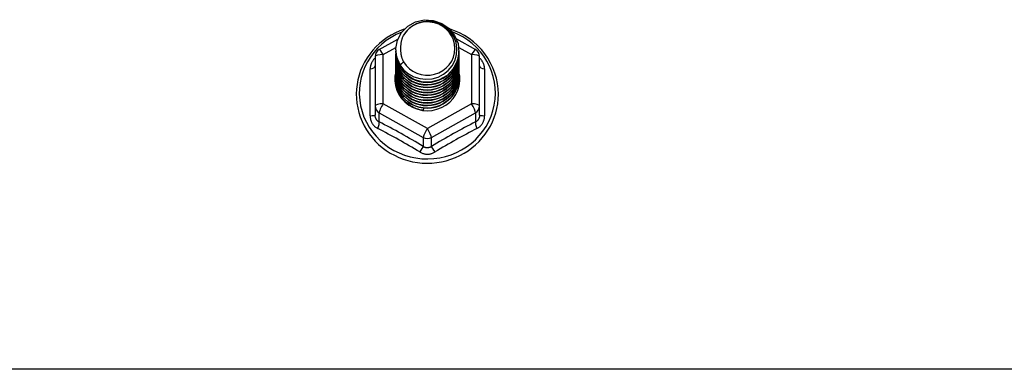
# Model space of a CAD drawing. Header units: inches. Extents: x 96 to 240, y 74 to 100.
# Tile 34 of 65: x 158.63 to 163.41, y 94 to 95.7. Entities that reach past the tile are written whole.
import ezdxf

# ---------------------------------------------------------------- set-up
doc = ezdxf.new("R2010")
doc.units = ezdxf.units.IN
doc.header["$MEASUREMENT"] = 0
doc.layers.add('Visible Edges(ANSI)', color=7, linetype='Continuous', lineweight=25)
doc.layers.add('Visible Tangent Edges(ANSI)', color=7, linetype='Continuous', lineweight=25)

msp = doc.modelspace()

# ---------------------------------------------------------------- linework, layer by layer
at = {"layer": 'Visible Edges(ANSI)'}
for p, q in [((160.3739, 95.5521), (160.4639, 95.6023)), ((160.7488, 95.6038), (160.8414, 95.5521)), ((160.4541, 95.5504), (160.4541, 95.5508)), ((160.3537, 95.5177), (160.3537, 95.2781)), ((160.4541, 95.5379), (160.4541, 95.5383)), ((160.4541, 95.5253), (160.4541, 95.5257)), ((160.4541, 95.5128), (160.4541, 95.5132)), ((160.7612, 95.5441), (160.7612, 95.5445)), ((160.7612, 95.5316), (160.7612, 95.532)), ((160.7612, 95.5191), (160.7612, 95.5195)), ((160.7612, 95.5065), (160.7612, 95.5069)), ((160.8616, 95.2781), (160.8616, 95.5177)), ((160.4541, 95.5003), (160.4541, 95.5007)), ((160.4541, 95.4877), (160.4541, 95.4881)), ((160.4541, 95.4752), (160.4541, 95.4756)), ((160.4541, 95.4626), (160.4541, 95.463)), ((160.7612, 95.494), (160.7612, 95.4944)), ((160.7612, 95.4814), (160.7612, 95.4819)), ((160.7612, 95.4689), (160.7612, 95.4693)), ((160.7612, 95.4564), (160.7612, 95.4568)), ((160.4541, 95.4501), (160.4541, 95.4505)), ((160.4541, 95.4376), (160.4541, 95.438)), ((160.4541, 95.425), (160.4541, 95.4254)), ((160.4541, 95.4125), (160.4541, 95.4129)), ((160.7612, 95.4438), (160.7612, 95.4442)), ((160.7612, 95.4313), (160.7612, 95.4317)), ((160.7612, 95.4188), (160.7612, 95.4192)), ((160.3537, 95.2781), (160.3537, 95.2333)), ((160.5893, 95.2641), (160.5879, 95.2566)), ((160.8616, 95.2333), (160.8616, 95.2781))]:
    msp.add_line(p, q, dxfattribs=at)
at = {"layer": 'Visible Edges(ANSI)', "flags": 128}
for points in [[(160.475, 95.4771), (160.4586, 95.5157), (160.4543, 95.5571), (160.4623, 95.5981), (160.4822, 95.6352), (160.5122, 95.6653), (160.5499, 95.686), (160.5923, 95.6956), (160.636, 95.6932), (160.6773, 95.6791), (160.713, 95.6541), (160.7402, 95.6205), (160.7567, 95.5808), (160.7611, 95.5382), (160.753, 95.4961), (160.7332, 95.4579), (160.7032, 95.4266), (160.6655, 95.4047), (160.6231, 95.3939), (160.5795, 95.3951), (160.5381, 95.4081), (160.5024, 95.4318), (160.4751, 95.4643), (160.4587, 95.5029), (160.4542, 95.5443)], [(160.4957, 95.651), (160.4737, 95.6428), (160.4523, 95.6332), (160.4316, 95.6222), (160.4117, 95.6099), (160.3928, 95.5963), (160.3748, 95.5814), (160.3579, 95.5654), (160.3422, 95.5483), (160.3277, 95.5302), (160.3146, 95.5111), (160.3028, 95.4913), (160.2924, 95.4706), (160.2835, 95.4494), (160.2761, 95.4276), (160.2703, 95.4053), (160.2661, 95.3827), (160.2635, 95.3599), (160.2625, 95.3369), (160.2631, 95.314), (160.2654, 95.2911), (160.2693, 95.2685), (160.2747, 95.2461), (160.2818, 95.2242), (160.2903, 95.2028), (160.3004, 95.182), (160.3118, 95.162), (160.3247, 95.1427), (160.3389, 95.1244), (160.3544, 95.1071), (160.371, 95.0908), (160.3887, 95.0757), (160.4075, 95.0618), (160.4272, 95.0492), (160.4477, 95.0379), (160.4689, 95.028), (160.4908, 95.0195), (160.5133, 95.0125), (160.5362, 95.007), (160.5594, 95.0031), (160.5828, 95.0006), (160.6064, 94.9998), (160.6299, 95.0005), (160.6534, 95.0027), (160.6766, 95.0065), (160.6995, 95.0118), (160.722, 95.0187), (160.744, 95.027), (160.7653, 95.0367), (160.7859, 95.0479), (160.8057, 95.0603), (160.8246, 95.0741), (160.8424, 95.0891), (160.8592, 95.1052), (160.8748, 95.1225), (160.8891, 95.1407), (160.9021, 95.1598), (160.9138, 95.1798), (160.924, 95.2005), (160.9327, 95.2218), (160.9399, 95.2437), (160.9455, 95.266), (160.9496, 95.2886), (160.952, 95.3115), (160.9528, 95.3344)], [(160.4936, 95.4524), (160.5164, 95.4336), (160.5426, 95.4194), (160.5711, 95.4106), (160.601, 95.4073), (160.631, 95.4099), (160.6598, 95.4183), (160.6864, 95.432), (160.7096, 95.4507), (160.7284, 95.4736), (160.7421, 95.4997), (160.7499, 95.5279), (160.7517, 95.5572), (160.7471, 95.586), (160.7364, 95.6134), (160.7202, 95.638), (160.6989, 95.6587), (160.6736, 95.6746), (160.6455, 95.6849), (160.6157, 95.6892), (160.5859, 95.6871), (160.5571, 95.6788), (160.5311, 95.6647), (160.5089, 95.6453), (160.4918, 95.6217)], [(160.9528, 95.3344), (160.9517, 95.3607), (160.9485, 95.3868), (160.9433, 95.4126), (160.9359, 95.4379), (160.9265, 95.4625), (160.9151, 95.4864), (160.9019, 95.5093), (160.8869, 95.5311), (160.8701, 95.5518), (160.8517, 95.571), (160.8319, 95.5888), (160.8106, 95.6051), (160.7882, 95.6196), (160.7646, 95.6324), (160.7401, 95.6434), (160.7148, 95.6525)], [(160.4918, 95.6217), (160.4905, 95.6192), (160.4893, 95.6167), (160.4882, 95.6141), (160.4871, 95.6115), (160.486, 95.6089), (160.485, 95.6063), (160.4841, 95.6036), (160.4832, 95.6009), (160.4824, 95.5982), (160.4817, 95.5955), (160.481, 95.5928), (160.4804, 95.59), (160.4798, 95.5873), (160.4793, 95.5845), (160.4789, 95.5818), (160.4785, 95.579), (160.4782, 95.5762), (160.478, 95.5734), (160.4778, 95.5706), (160.4777, 95.5678), (160.4777, 95.565), (160.4777, 95.5622), (160.4778, 95.5594), (160.4779, 95.5566)], [(160.4779, 95.5566), (160.4778, 95.5538), (160.4777, 95.551), (160.4777, 95.5481), (160.4778, 95.5453), (160.4779, 95.5425), (160.4781, 95.5397), (160.4783, 95.537), (160.4787, 95.5342), (160.479, 95.5314), (160.4795, 95.5286), (160.48, 95.5259), (160.4806, 95.5231), (160.4812, 95.5204), (160.4819, 95.5177), (160.4826, 95.515), (160.4835, 95.5123), (160.4843, 95.5096), (160.4853, 95.5069), (160.4863, 95.5043), (160.4873, 95.5017), (160.4885, 95.4991), (160.4896, 95.4965), (160.4909, 95.494), (160.4922, 95.4915)], [(160.4541, 95.5504), (160.4542, 95.5459), (160.4544, 95.5415), (160.4548, 95.537), (160.4553, 95.5325), (160.4559, 95.5281), (160.4567, 95.5237), (160.4576, 95.5193), (160.4587, 95.5149), (160.4599, 95.5106), (160.4612, 95.5063), (160.4627, 95.5021), (160.4643, 95.4979), (160.4661, 95.4937), (160.468, 95.4896), (160.47, 95.4856), (160.4721, 95.4816), (160.4744, 95.4777), (160.4768, 95.4739), (160.4793, 95.4701), (160.4819, 95.4664), (160.4847, 95.4628), (160.4876, 95.4592), (160.4905, 95.4558), (160.4936, 95.4524)], [(160.4541, 95.5379), (160.4554, 95.5187), (160.4593, 95.5), (160.4658, 95.4818), (160.4747, 95.4647), (160.4858, 95.4488), (160.4991, 95.4344), (160.5142, 95.4219), (160.5309, 95.4114), (160.5489, 95.403), (160.5679, 95.3971), (160.5876, 95.3935), (160.6077, 95.3925), (160.6277, 95.3941), (160.6474, 95.3981), (160.6664, 95.4046), (160.6844, 95.4135), (160.7011, 95.4245), (160.7162, 95.4376), (160.7295, 95.4524), (160.7406, 95.4689), (160.7495, 95.4865), (160.756, 95.5052), (160.7599, 95.5245), (160.7612, 95.5441)], [(160.4541, 95.5253), (160.4554, 95.5062), (160.4593, 95.4874), (160.4658, 95.4693), (160.4747, 95.4521), (160.4858, 95.4362), (160.4991, 95.4219), (160.5142, 95.4094), (160.5309, 95.3988), (160.5489, 95.3905), (160.5679, 95.3845), (160.5876, 95.381), (160.6077, 95.38), (160.6277, 95.3815), (160.6474, 95.3856), (160.6664, 95.3921), (160.6844, 95.4009), (160.7011, 95.412), (160.7162, 95.425), (160.7295, 95.4399), (160.7406, 95.4563), (160.7495, 95.474), (160.756, 95.4926), (160.7599, 95.512), (160.7612, 95.5316)], [(160.4541, 95.5128), (160.4554, 95.4937), (160.4593, 95.4749), (160.4658, 95.4568), (160.4747, 95.4396), (160.4858, 95.4237), (160.4991, 95.4094), (160.5142, 95.3968), (160.5309, 95.3863), (160.5489, 95.378), (160.5679, 95.372), (160.5876, 95.3685), (160.6077, 95.3675), (160.6277, 95.369), (160.6474, 95.373), (160.6664, 95.3795), (160.6844, 95.3884), (160.7011, 95.3994), (160.7162, 95.4125), (160.7295, 95.4274), (160.7406, 95.4438), (160.7495, 95.4615), (160.756, 95.4801), (160.7599, 95.4994), (160.7612, 95.5191)], [(160.4541, 95.5003), (160.4554, 95.4811), (160.4593, 95.4623), (160.4658, 95.4442), (160.4747, 95.4271), (160.4858, 95.4112), (160.4991, 95.3968), (160.5142, 95.3843), (160.5309, 95.3738), (160.5489, 95.3654), (160.5679, 95.3594), (160.5876, 95.3559), (160.6077, 95.3549), (160.6277, 95.3564), (160.6474, 95.3605), (160.6664, 95.367), (160.6844, 95.3758), (160.7011, 95.3869), (160.7162, 95.4), (160.7295, 95.4148), (160.7406, 95.4312), (160.7495, 95.4489), (160.756, 95.4676), (160.7599, 95.4869), (160.7612, 95.5065)], [(160.7611, 95.5381), (160.7605, 95.5179), (160.7572, 95.498), (160.7512, 95.4786), (160.7426, 95.4602), (160.7316, 95.4431), (160.7184, 95.4276), (160.7031, 95.4139), (160.6862, 95.4023), (160.6678, 95.3931), (160.6483, 95.3862), (160.6281, 95.382), (160.6076, 95.3804), (160.587, 95.3815), (160.5668, 95.3852), (160.5474, 95.3915), (160.529, 95.4003), (160.5121, 95.4113), (160.4968, 95.4245), (160.4836, 95.4395), (160.4726, 95.4561), (160.464, 95.4739), (160.4581, 95.4928), (160.4548, 95.5122), (160.4542, 95.5318)], [(160.7611, 95.5255), (160.7605, 95.5053), (160.7572, 95.4854), (160.7512, 95.4661), (160.7426, 95.4477), (160.7316, 95.4306), (160.7184, 95.4151), (160.7031, 95.4014), (160.6862, 95.3898), (160.6678, 95.3805), (160.6483, 95.3737), (160.6281, 95.3695), (160.6076, 95.3679), (160.587, 95.3689), (160.5668, 95.3727), (160.5474, 95.379), (160.529, 95.3877), (160.5121, 95.3988), (160.4968, 95.412), (160.4836, 95.427), (160.4726, 95.4436), (160.464, 95.4614), (160.4581, 95.4802), (160.4548, 95.4996), (160.4542, 95.5193)], [(160.7611, 95.513), (160.7605, 95.4928), (160.7572, 95.4729), (160.7512, 95.4535), (160.7426, 95.4352), (160.7316, 95.4181), (160.7184, 95.4025), (160.7031, 95.3888), (160.6862, 95.3773), (160.6678, 95.368), (160.6483, 95.3612), (160.6281, 95.3569), (160.6076, 95.3553), (160.587, 95.3564), (160.5668, 95.3601), (160.5474, 95.3664), (160.529, 95.3752), (160.5121, 95.3863), (160.4968, 95.3994), (160.4836, 95.4144), (160.4726, 95.431), (160.464, 95.4489), (160.4581, 95.4677), (160.4548, 95.4871), (160.4542, 95.5067)], [(160.4541, 95.4877), (160.4554, 95.4686), (160.4593, 95.4498), (160.4658, 95.4317), (160.4747, 95.4145), (160.4858, 95.3986), (160.4991, 95.3843), (160.5142, 95.3717), (160.5309, 95.3612), (160.5489, 95.3529), (160.5679, 95.3469), (160.5876, 95.3434), (160.6077, 95.3424), (160.6277, 95.3439), (160.6474, 95.348), (160.6664, 95.3545), (160.6844, 95.3633), (160.7011, 95.3744), (160.7162, 95.3874), (160.7295, 95.4023), (160.7406, 95.4187), (160.7495, 95.4364), (160.756, 95.455), (160.7599, 95.4743), (160.7612, 95.494)], [(160.4541, 95.4752), (160.4554, 95.4561), (160.4593, 95.4373), (160.4658, 95.4191), (160.4747, 95.402), (160.4858, 95.3861), (160.4991, 95.3718), (160.5142, 95.3592), (160.5309, 95.3487), (160.5489, 95.3404), (160.5679, 95.3344), (160.5876, 95.3308), (160.6077, 95.3298), (160.6277, 95.3314), (160.6474, 95.3354), (160.6664, 95.3419), (160.6844, 95.3508), (160.7011, 95.3618), (160.7162, 95.3749), (160.7295, 95.3898), (160.7406, 95.4062), (160.7495, 95.4238), (160.756, 95.4425), (160.7599, 95.4618), (160.7612, 95.4814)], [(160.4541, 95.4626), (160.4554, 95.4435), (160.4593, 95.4247), (160.4658, 95.4066), (160.4747, 95.3894), (160.4858, 95.3736), (160.4991, 95.3592), (160.5142, 95.3467), (160.5309, 95.3361), (160.5489, 95.3278), (160.5679, 95.3218), (160.5876, 95.3183), (160.6077, 95.3173), (160.6277, 95.3188), (160.6474, 95.3229), (160.6664, 95.3294), (160.6844, 95.3382), (160.7011, 95.3493), (160.7162, 95.3624), (160.7295, 95.3772), (160.7406, 95.3936), (160.7495, 95.4113), (160.756, 95.43), (160.7599, 95.4493), (160.7612, 95.4689)], [(160.4541, 95.4501), (160.4554, 95.431), (160.4593, 95.4122), (160.4658, 95.3941), (160.4747, 95.3769), (160.4858, 95.361), (160.4991, 95.3467), (160.5142, 95.3341), (160.5309, 95.3236), (160.5489, 95.3153), (160.5679, 95.3093), (160.5876, 95.3058), (160.6077, 95.3048), (160.6277, 95.3063), (160.6474, 95.3103), (160.6664, 95.3168), (160.6844, 95.3257), (160.7011, 95.3367), (160.7162, 95.3498), (160.7295, 95.3647), (160.7406, 95.3811), (160.7495, 95.3988), (160.756, 95.4174), (160.7599, 95.4367), (160.7612, 95.4564)], [(160.7611, 95.5005), (160.7605, 95.4803), (160.7572, 95.4603), (160.7512, 95.441), (160.7426, 95.4226), (160.7316, 95.4055), (160.7184, 95.39), (160.7031, 95.3763), (160.6862, 95.3647), (160.6678, 95.3554), (160.6483, 95.3486), (160.6281, 95.3444), (160.6076, 95.3428), (160.587, 95.3439), (160.5668, 95.3476), (160.5474, 95.3539), (160.529, 95.3627), (160.5121, 95.3737), (160.4968, 95.3869), (160.4836, 95.4019), (160.4726, 95.4185), (160.464, 95.4363), (160.4581, 95.4551), (160.4548, 95.4745), (160.4542, 95.4942)], [(160.7611, 95.4879), (160.7605, 95.4677), (160.7572, 95.4478), (160.7512, 95.4285), (160.7426, 95.4101), (160.7316, 95.393), (160.7184, 95.3774), (160.7031, 95.3638), (160.6862, 95.3522), (160.6678, 95.3429), (160.6483, 95.3361), (160.6281, 95.3318), (160.6076, 95.3302), (160.587, 95.3313), (160.5668, 95.3351), (160.5474, 95.3414), (160.529, 95.3501), (160.5121, 95.3612), (160.4968, 95.3743), (160.4836, 95.3894), (160.4726, 95.4059), (160.464, 95.4238), (160.4581, 95.4426), (160.4548, 95.462), (160.4542, 95.4817)], [(160.7611, 95.4754), (160.7605, 95.4552), (160.7572, 95.4353), (160.7512, 95.4159), (160.7426, 95.3975), (160.7316, 95.3804), (160.7184, 95.3649), (160.7031, 95.3512), (160.6862, 95.3397), (160.6678, 95.3304), (160.6483, 95.3235), (160.6281, 95.3193), (160.6076, 95.3177), (160.587, 95.3188), (160.5668, 95.3225), (160.5474, 95.3288), (160.529, 95.3376), (160.5121, 95.3487), (160.4968, 95.3618), (160.4836, 95.3768), (160.4726, 95.3934), (160.464, 95.4113), (160.4581, 95.4301), (160.4548, 95.4495), (160.4542, 95.4691)], [(160.7611, 95.4628), (160.7605, 95.4427), (160.7572, 95.4227), (160.7512, 95.4034), (160.7426, 95.385), (160.7316, 95.3679), (160.7184, 95.3524), (160.7031, 95.3387), (160.6862, 95.3271), (160.6678, 95.3178), (160.6483, 95.311), (160.6281, 95.3068), (160.6076, 95.3052), (160.587, 95.3062), (160.5668, 95.31), (160.5474, 95.3163), (160.529, 95.3251), (160.5121, 95.3361), (160.4968, 95.3493), (160.4836, 95.3643), (160.4726, 95.3809), (160.464, 95.3987), (160.4581, 95.4175), (160.4548, 95.4369), (160.4542, 95.4566)], [(160.4922, 95.4915), (160.4914, 95.4909), (160.4907, 95.4903), (160.49, 95.4897), (160.4893, 95.4891), (160.4886, 95.4885), (160.4879, 95.4879), (160.4872, 95.4873), (160.4864, 95.4867), (160.4857, 95.4861), (160.485, 95.4855), (160.4843, 95.4849), (160.4836, 95.4843), (160.4829, 95.4837), (160.4822, 95.4831), (160.4814, 95.4825), (160.4807, 95.4819), (160.48, 95.4813), (160.4793, 95.4807), (160.4786, 95.4801), (160.4779, 95.4795), (160.4772, 95.4789), (160.4764, 95.4783), (160.4757, 95.4777), (160.475, 95.4771)], [(160.4541, 95.4376), (160.4554, 95.4184), (160.4593, 95.3997), (160.4658, 95.3815), (160.4747, 95.3644), (160.4858, 95.3485), (160.4991, 95.3341), (160.5142, 95.3216), (160.5309, 95.3111), (160.5489, 95.3027), (160.5679, 95.2968), (160.5876, 95.2932), (160.6077, 95.2922), (160.6277, 95.2938), (160.6474, 95.2978), (160.6664, 95.3043), (160.6844, 95.3132), (160.7011, 95.3242), (160.7162, 95.3373), (160.7295, 95.3521), (160.7406, 95.3685), (160.7495, 95.3862), (160.756, 95.4049), (160.7599, 95.4242), (160.7612, 95.4438)], [(160.4541, 95.425), (160.4554, 95.4059), (160.4593, 95.3871), (160.4658, 95.369), (160.4747, 95.3518), (160.4858, 95.3359), (160.4991, 95.3216), (160.5142, 95.3091), (160.5309, 95.2985), (160.5489, 95.2902), (160.5679, 95.2842), (160.5876, 95.2807), (160.6077, 95.2797), (160.6277, 95.2812), (160.6474, 95.2853), (160.6664, 95.2918), (160.6844, 95.3006), (160.7011, 95.3117), (160.7162, 95.3247), (160.7295, 95.3396), (160.7406, 95.356), (160.7495, 95.3737), (160.756, 95.3923), (160.7599, 95.4116), (160.7612, 95.4313)], [(160.4541, 95.4125), (160.4554, 95.3934), (160.4593, 95.3746), (160.4658, 95.3564), (160.4747, 95.3393), (160.4858, 95.3234), (160.4991, 95.3091), (160.5142, 95.2965), (160.5309, 95.286), (160.5489, 95.2777), (160.5679, 95.2717), (160.5876, 95.2682), (160.6077, 95.2671), (160.6277, 95.2687), (160.6474, 95.2727), (160.6664, 95.2792), (160.6844, 95.2881), (160.7011, 95.2991), (160.7162, 95.3122), (160.7295, 95.3271), (160.7406, 95.3435), (160.7495, 95.3611), (160.756, 95.3798), (160.7599, 95.3991), (160.7612, 95.4188)], [(160.7611, 95.4503), (160.7605, 95.4301), (160.7572, 95.4102), (160.7512, 95.3909), (160.7426, 95.3725), (160.7316, 95.3554), (160.7184, 95.3398), (160.7031, 95.3262), (160.6862, 95.3146), (160.6678, 95.3053), (160.6483, 95.2985), (160.6281, 95.2942), (160.6076, 95.2926), (160.587, 95.2937), (160.5668, 95.2974), (160.5474, 95.3037), (160.529, 95.3125), (160.5121, 95.3236), (160.4968, 95.3367), (160.4836, 95.3517), (160.4726, 95.3683), (160.464, 95.3862), (160.4581, 95.405), (160.4548, 95.4244), (160.4542, 95.444)], [(160.7611, 95.4378), (160.7605, 95.4176), (160.7572, 95.3976), (160.7512, 95.3783), (160.7426, 95.3599), (160.7316, 95.3428), (160.7184, 95.3273), (160.7031, 95.3136), (160.6862, 95.302), (160.6678, 95.2928), (160.6483, 95.2859), (160.6281, 95.2817), (160.6076, 95.2801), (160.587, 95.2812), (160.5668, 95.2849), (160.5474, 95.2912), (160.529, 95.3), (160.5121, 95.311), (160.4968, 95.3242), (160.4836, 95.3392), (160.4726, 95.3558), (160.464, 95.3736), (160.4581, 95.3924), (160.4548, 95.4118), (160.4542, 95.4315)], [(160.7611, 95.4252), (160.7605, 95.405), (160.7572, 95.3851), (160.7512, 95.3658), (160.7426, 95.3474), (160.7316, 95.3303), (160.7184, 95.3148), (160.7031, 95.3011), (160.6862, 95.2895), (160.6678, 95.2802), (160.6483, 95.2734), (160.6281, 95.2691), (160.6076, 95.2676), (160.587, 95.2686), (160.5668, 95.2724), (160.5474, 95.2787), (160.529, 95.2874), (160.5121, 95.2985), (160.4968, 95.3117), (160.4836, 95.3267), (160.4726, 95.3432), (160.464, 95.3611), (160.4581, 95.3799), (160.4548, 95.3993), (160.4542, 95.419)], [(160.7611, 95.4127), (160.7611, 95.4126), (160.7611, 95.4125), (160.7611, 95.4124), (160.7611, 95.4123), (160.7611, 95.4122), (160.7611, 95.4121), (160.7611, 95.412), (160.7611, 95.4119), (160.7611, 95.4118), (160.7611, 95.4117), (160.7611, 95.4116), (160.7611, 95.4116), (160.7611, 95.4115), (160.7611, 95.4114), (160.7611, 95.4113), (160.7611, 95.4112), (160.7611, 95.4111), (160.7611, 95.411), (160.7611, 95.4109), (160.7611, 95.4108), (160.7611, 95.4107), (160.7611, 95.4106), (160.7611, 95.4105), (160.7611, 95.4104)], [(160.5879, 95.2566), (160.5797, 95.258), (160.5715, 95.2598), (160.5635, 95.262), (160.5556, 95.2646), (160.5479, 95.2676), (160.5404, 95.271), (160.533, 95.2748), (160.5259, 95.279), (160.519, 95.2836), (160.5124, 95.2884), (160.5061, 95.2937), (160.5001, 95.2992), (160.4944, 95.3051), (160.489, 95.3112), (160.484, 95.3176), (160.4793, 95.3243), (160.4751, 95.3312), (160.4712, 95.3383), (160.4678, 95.3456), (160.4648, 95.3531), (160.4622, 95.3607), (160.46, 95.3685), (160.4583, 95.3763), (160.457, 95.3842)]]:
    msp.add_lwpolyline(points, dxfattribs=at)
at = {"layer": 'Visible Edges(ANSI)'}
for centre, start, end in [((160.3931, 95.5177), 119.1745, 180), ((160.8222, 95.5177), 0, 60.8255)]:
    msp.add_arc(centre, 0.0394, start, end, dxfattribs=at)
for centre, major_axis, start_param, end_param in [((160.6077, 95.5569), (0.1339, 0), 3.671471, 8.899926), ((160.6077, 95.5519), (0.1535, 0), 3.669461, 3.875388), ((160.6077, 95.4079), (-0.1585, 0), 6.031816, 9.674875)]:
    msp.add_ellipse(centre, major_axis=major_axis, ratio=0.966998, start_param=start_param, end_param=end_param, dxfattribs=at)
at = {"layer": 'Visible Tangent Edges(ANSI)'}
for p, q in [((160.3931, 95.5277), (160.4546, 95.562)), ((160.7601, 95.5624), (160.8222, 95.5277)), ((160.3931, 95.2881), (160.3931, 95.5277)), ((160.8222, 95.5277), (160.8222, 95.2881)), ((160.3295, 95.2304), (160.3295, 95.4576)), ((160.8858, 95.4576), (160.8858, 95.2304)), ((160.6077, 95.1683), (160.3931, 95.2881)), ((160.8222, 95.2881), (160.6077, 95.1683)), ((160.3734, 95.2451), (160.588, 95.1253)), ((160.3734, 95.2003), (160.3734, 95.2451)), ((160.6273, 95.1253), (160.8419, 95.2451)), ((160.8419, 95.2451), (160.8419, 95.2003)), ((160.588, 95.1253), (160.588, 95.0805)), ((160.6273, 95.0805), (160.6273, 95.1253)), ((167.2415, 93.9981), (130.6077, 93.9981))]:
    msp.add_line(p, q, dxfattribs=at)
at = {"layer": 'Visible Tangent Edges(ANSI)', "flags": 128}
for points in [[(160.3537, 95.5102), (160.3518, 95.5084), (160.35, 95.5066), (160.3483, 95.5047), (160.3466, 95.5028), (160.345, 95.5008), (160.3434, 95.4987), (160.342, 95.4966), (160.3406, 95.4945), (160.3393, 95.4924), (160.338, 95.4902), (160.3369, 95.4879), (160.3358, 95.4857), (160.3348, 95.4834), (160.3339, 95.4811), (160.333, 95.4788), (160.3323, 95.4765), (160.3316, 95.4741), (160.3311, 95.4717), (160.3306, 95.4694), (160.3302, 95.467), (160.3299, 95.4646), (160.3297, 95.4623), (160.3295, 95.4599), (160.3295, 95.4576)], [(160.8858, 95.4576), (160.8858, 95.4599), (160.8856, 95.4623), (160.8854, 95.4646), (160.8851, 95.467), (160.8847, 95.4694), (160.8842, 95.4717), (160.8837, 95.4741), (160.883, 95.4765), (160.8823, 95.4788), (160.8814, 95.4811), (160.8805, 95.4834), (160.8795, 95.4857), (160.8785, 95.4879), (160.8773, 95.4902), (160.876, 95.4924), (160.8747, 95.4945), (160.8733, 95.4966), (160.8719, 95.4987), (160.8703, 95.5008), (160.8687, 95.5028), (160.867, 95.5047), (160.8653, 95.5066), (160.8635, 95.5084), (160.8616, 95.5102)], [(160.3295, 95.2304), (160.3296, 95.2271), (160.3298, 95.2238), (160.3301, 95.2206), (160.3306, 95.2174), (160.3312, 95.2142), (160.332, 95.211), (160.3329, 95.2079), (160.334, 95.2049), (160.3352, 95.2019), (160.3365, 95.199), (160.3379, 95.1961), (160.3395, 95.1933), (160.3412, 95.1906), (160.343, 95.188), (160.345, 95.1855), (160.347, 95.1831), (160.3492, 95.1808), (160.3514, 95.1785), (160.3538, 95.1765), (160.3562, 95.1745), (160.3588, 95.1726), (160.3614, 95.1709), (160.3641, 95.1693), (160.3668, 95.1678)], [(160.3734, 95.2003), (160.372, 95.201), (160.3705, 95.2018), (160.3692, 95.2026), (160.3678, 95.2036), (160.3665, 95.2046), (160.3653, 95.2056), (160.3641, 95.2067), (160.363, 95.2079), (160.3619, 95.2092), (160.3609, 95.2105), (160.3599, 95.2119), (160.359, 95.2133), (160.3582, 95.2147), (160.3574, 95.2163), (160.3567, 95.2178), (160.3561, 95.2194), (160.3555, 95.2211), (160.3551, 95.2227), (160.3546, 95.2244), (160.3543, 95.2262), (160.354, 95.2279), (160.3539, 95.2297), (160.3538, 95.2315), (160.3537, 95.2333)], [(160.8616, 95.2333), (160.8616, 95.2315), (160.8614, 95.2297), (160.8613, 95.2279), (160.861, 95.2262), (160.8607, 95.2244), (160.8603, 95.2227), (160.8598, 95.2211), (160.8592, 95.2194), (160.8586, 95.2178), (160.8579, 95.2163), (160.8571, 95.2147), (160.8563, 95.2133), (160.8554, 95.2119), (160.8544, 95.2105), (160.8534, 95.2092), (160.8524, 95.2079), (160.8512, 95.2067), (160.85, 95.2056), (160.8488, 95.2046), (160.8475, 95.2036), (160.8461, 95.2026), (160.8448, 95.2018), (160.8434, 95.201), (160.8419, 95.2003)], [(160.8485, 95.1678), (160.8512, 95.1693), (160.8539, 95.1709), (160.8565, 95.1726), (160.8591, 95.1745), (160.8615, 95.1765), (160.8639, 95.1785), (160.8661, 95.1808), (160.8683, 95.1831), (160.8703, 95.1855), (160.8723, 95.188), (160.8741, 95.1906), (160.8758, 95.1933), (160.8774, 95.1961), (160.8788, 95.199), (160.8801, 95.2019), (160.8813, 95.2049), (160.8824, 95.2079), (160.8833, 95.211), (160.8841, 95.2142), (160.8847, 95.2174), (160.8852, 95.2206), (160.8855, 95.2238), (160.8858, 95.2271), (160.8858, 95.2304)], [(160.6273, 95.0805), (160.6259, 95.0796), (160.6243, 95.0787), (160.6228, 95.0779), (160.6212, 95.0772), (160.6195, 95.0766), (160.6179, 95.076), (160.6162, 95.0755), (160.6145, 95.0752), (160.6128, 95.0749), (160.6111, 95.0746), (160.6094, 95.0745), (160.6077, 95.0745), (160.6059, 95.0745), (160.6042, 95.0746), (160.6025, 95.0748), (160.6008, 95.0751), (160.5991, 95.0755), (160.5974, 95.076), (160.5958, 95.0766), (160.5942, 95.0772), (160.5926, 95.0779), (160.591, 95.0787), (160.5895, 95.0796), (160.588, 95.0805)], [(160.5703, 95.0542), (160.5731, 95.0526), (160.576, 95.051), (160.579, 95.0497), (160.5821, 95.0484), (160.5851, 95.0473), (160.5883, 95.0463), (160.5915, 95.0455), (160.5947, 95.0448), (160.5979, 95.0443), (160.6011, 95.0439), (160.6044, 95.0437), (160.6077, 95.0436), (160.611, 95.0437), (160.6142, 95.0439), (160.6175, 95.0443), (160.6207, 95.0448), (160.6239, 95.0455), (160.6271, 95.0463), (160.6302, 95.0473), (160.6333, 95.0484), (160.6363, 95.0497), (160.6393, 95.0511), (160.6422, 95.0526), (160.645, 95.0542)]]:
    msp.add_lwpolyline(points, dxfattribs=at)
at = {"layer": 'Visible Tangent Edges(ANSI)'}
for centre, major_axis, ratio, start_param, end_param in [((160.6077, 95.3404), (0.3308, 0), 0.966998, 1.955468, 7.482801), ((160.3931, 95.5177), (-0.0192, 0.0344), 0.127392, 4.936728, 6.283185), ((160.8222, 95.5177), (0.0192, 0.0344), 0.127392, 0, 1.346458), ((160.3931, 95.5177), (-0.0394, 0), 0.254784, 4.712389, 6.283185), ((160.8222, 95.5177), (0.0394, 0), 0.254784, 0, 1.570796), ((160.3143, 95.4729), (0.0394, 0), 0.420933, 5.107073, 6.283185), ((160.901, 95.4729), (-0.0394, 0), 0.420933, 0, 1.176113), ((160.3931, 95.2781), (-0.0394, 0), 0.254784, 4.712389, 6.283185), ((160.3931, 95.2781), (-0.0394, 0), 0.966998, 0, 1.047198), ((160.3931, 95.2781), (-0.0192, -0.0344), 0.127392, 4.48805, 6.058847), ((160.8222, 95.2781), (0.0394, 0), 0.254784, 0, 1.570796), ((160.8222, 95.2781), (0.0192, -0.0344), 0.127392, 0.224339, 1.795135), ((160.8222, 95.2781), (0.0394, 0), 0.966998, 5.235988, 6.283185), ((160.3143, 95.2333), (0.0394, 0), 0.080687, 5.107073, 6.283185), ((160.901, 95.2333), (-0.0394, 0), 0.080687, 0, 1.176113), ((160.3537, 95.1673), (0.0178, 0.0351), 0.295528, 4.874003, 6.050115), ((160.4686, 94.9435), (0.5734, -0.3423), 0.220649, 1.524932, 1.878631), ((160.4807, 94.9638), (-0.6046, 0.361), 0.220649, 4.666525, 5.020223), ((160.6077, 95.1583), (-0.0192, -0.0344), 0.127392, 4.48805, 6.058847), ((160.6077, 95.1583), (0.0192, -0.0344), 0.127392, 0.224339, 1.795135), ((160.7346, 94.9638), (-0.6046, -0.361), 0.220649, 4.404555, 4.758253), ((160.7467, 94.9435), (0.5734, 0.3423), 0.220649, 1.262962, 1.61666), ((160.8616, 95.1673), (-0.0178, 0.0351), 0.295528, 0.23307, 1.409183), ((160.6077, 95.1583), (0.0394, 0), 0.966998, 4.18879, 5.235988), ((160.5683, 95.0476), (0.0205, 0.0336), 0.044718, 0.222707, 1.398819), ((160.647, 95.0476), (-0.0205, 0.0336), 0.044718, 4.884366, 6.060479)]:
    msp.add_ellipse(centre, major_axis=major_axis, ratio=ratio, start_param=start_param, end_param=end_param, dxfattribs=at)

doc.saveas('drawing.dxf')
